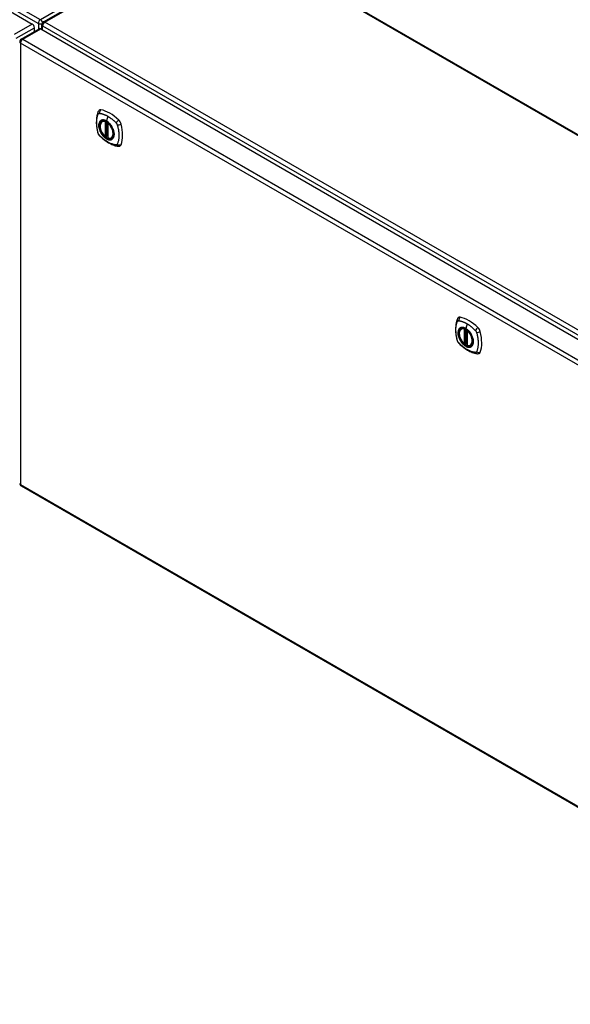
# Model space of a CAD drawing. Header units: inches. Extents: x 17 to 444, y 47 to 204.
# Tile 18 of 20: x 408 to 426, y 150 to 183. Entities that reach past the tile are written whole.
import ezdxf

# ---------------------------------------------------------------- set-up
doc = ezdxf.new("R2010")
doc.units = ezdxf.units.IN
doc.header["$MEASUREMENT"] = 0
doc.layers.add('Visible Edges(ANSI)', color=7, linetype='Continuous', lineweight=25)
doc.layers.add('Visible Tangent Edges(ANSI)', color=7, linetype='Continuous', lineweight=25)

msp = doc.modelspace()

# ---------------------------------------------------------------- linework, layer by layer
at = {"layer": 'Visible Edges(ANSI)'}
for p, q in [((379.002, 199.397), (408.421, 182.412)), ((414.299, 185.662), (408.782, 182.477)), ((414.398, 185.662), (442.963, 169.17)), ((408.491, 182.163), (408.491, 182.29)), ((408.733, 182.232), (408.733, 182.392)), ((408.06, 181.914), (408.651, 182.255)), ((408.7, 182.25), (438.119, 165.265)), ((410.71, 179.22), (410.72, 179.226)), ((410.904, 179.159), (410.904, 178.681)), ((410.904, 178.757), (410.864, 178.733)), ((410.836, 178.737), (410.822, 178.729)), ((410.85, 178.734), (410.848, 178.736)), ((411.023, 178.678), (411.033, 178.684)), ((422.484, 172.422), (422.494, 172.428)), ((422.679, 172.361), (422.679, 171.883)), ((422.61, 171.939), (422.596, 171.931)), ((422.625, 171.936), (422.623, 171.938)), ((422.679, 171.959), (422.638, 171.935)), ((422.797, 171.88), (422.807, 171.886)), ((408.06, 167.275), (437.479, 150.289))]:
    msp.add_line(p, q, dxfattribs=at)
at = {"layer": 'Visible Edges(ANSI)', "flags": 128}
for points in [[(410.576, 179.529), (410.568, 179.508), (410.562, 179.489), (410.556, 179.47), (410.552, 179.451), (410.547, 179.433), (410.543, 179.413), (410.536, 179.373), (410.53, 179.332), (410.526, 179.291), (410.524, 179.249), (410.523, 179.206), (410.524, 179.162), (410.526, 179.118), (410.53, 179.074), (410.535, 179.029), (410.542, 178.984), (410.551, 178.938), (410.561, 178.892), (410.566, 178.869), (410.569, 178.858), (410.573, 178.844)], [(410.614, 179.586), (410.601, 179.572), (410.59, 179.558), (410.582, 179.544), (410.576, 179.529)], [(410.808, 178.73), (410.794, 178.743), (410.78, 178.756), (410.767, 178.77), (410.754, 178.785), (410.742, 178.801), (410.73, 178.817), (410.719, 178.834), (410.708, 178.851), (410.698, 178.869), (410.689, 178.887), (410.68, 178.905), (410.672, 178.924), (410.665, 178.943), (410.659, 178.961), (410.654, 178.98), (410.649, 178.998), (410.646, 179.017), (410.643, 179.035), (410.642, 179.052), (410.641, 179.07), (410.642, 179.086), (410.643, 179.103), (410.645, 179.118), (410.649, 179.133), (410.653, 179.147), (410.658, 179.161), (410.664, 179.173), (410.672, 179.185), (410.68, 179.195), (410.689, 179.205), (410.699, 179.213), (410.71, 179.22)], [(410.962, 179.14), (410.981, 179.118), (410.999, 179.094), (411.015, 179.069), (411.031, 179.044), (411.045, 179.018), (411.058, 178.991), (411.07, 178.964), (411.08, 178.937)], [(410.573, 178.844), (410.577, 178.83), (410.582, 178.817), (410.588, 178.804), (410.595, 178.792), (410.602, 178.78), (410.61, 178.769), (410.619, 178.758), (410.628, 178.748)], [(410.628, 178.748), (410.638, 178.738), (410.647, 178.728), (410.665, 178.712), (410.699, 178.681), (410.734, 178.651), (410.77, 178.623), (410.806, 178.595), (410.843, 178.57), (410.88, 178.546), (410.917, 178.523), (410.955, 178.503), (410.993, 178.484), (411.031, 178.466), (411.069, 178.451), (411.107, 178.437), (411.145, 178.425), (411.183, 178.416), (411.202, 178.411), (411.213, 178.409), (411.224, 178.407)], [(410.848, 178.736), (410.846, 178.737), (410.842, 178.738), (410.839, 178.738), (410.836, 178.737)], [(411.023, 178.678), (411.011, 178.672), (410.998, 178.667), (410.985, 178.664), (410.971, 178.663), (410.957, 178.662), (410.943, 178.663), (410.928, 178.666), (410.913, 178.67)], [(411.224, 178.407), (411.239, 178.406), (411.256, 178.406), (411.273, 178.408), (411.291, 178.412)], [(422.35, 172.731), (422.343, 172.71), (422.336, 172.691), (422.331, 172.672), (422.326, 172.653), (422.322, 172.635), (422.318, 172.615), (422.31, 172.575), (422.305, 172.535), (422.301, 172.493), (422.298, 172.451), (422.297, 172.408), (422.298, 172.364), (422.301, 172.32), (422.304, 172.276), (422.31, 172.231), (422.317, 172.186), (422.325, 172.14), (422.335, 172.094), (422.34, 172.071), (422.343, 172.06), (422.347, 172.046)], [(422.388, 172.788), (422.375, 172.774), (422.365, 172.76), (422.356, 172.746), (422.35, 172.731)], [(422.583, 171.932), (422.569, 171.945), (422.555, 171.958), (422.542, 171.972), (422.529, 171.987), (422.516, 172.003), (422.504, 172.019), (422.493, 172.036), (422.482, 172.053), (422.472, 172.071), (422.463, 172.089), (422.454, 172.108), (422.447, 172.126), (422.44, 172.145), (422.433, 172.163), (422.428, 172.182), (422.424, 172.2), (422.42, 172.219), (422.418, 172.237), (422.416, 172.254), (422.416, 172.272), (422.416, 172.288), (422.417, 172.305), (422.42, 172.32), (422.423, 172.335), (422.427, 172.349), (422.432, 172.363), (422.439, 172.375), (422.446, 172.387), (422.454, 172.397), (422.463, 172.407), (422.473, 172.415), (422.484, 172.422)], [(422.737, 172.342), (422.755, 172.32), (422.773, 172.296), (422.79, 172.272), (422.805, 172.246), (422.82, 172.22), (422.833, 172.193), (422.844, 172.166), (422.854, 172.139)], [(422.347, 172.046), (422.351, 172.032), (422.357, 172.019), (422.362, 172.007), (422.369, 171.994), (422.376, 171.982), (422.384, 171.971), (422.393, 171.96), (422.403, 171.95)], [(422.403, 171.95), (422.412, 171.94), (422.422, 171.93), (422.439, 171.914), (422.473, 171.883), (422.509, 171.853), (422.545, 171.825), (422.581, 171.797), (422.617, 171.772), (422.654, 171.748), (422.692, 171.725), (422.729, 171.705), (422.767, 171.686), (422.805, 171.668), (422.843, 171.653), (422.881, 171.639), (422.919, 171.627), (422.958, 171.618), (422.977, 171.613), (422.987, 171.611), (422.998, 171.61)], [(422.623, 171.938), (422.62, 171.939), (422.617, 171.94), (422.613, 171.94), (422.61, 171.939)], [(422.797, 171.88), (422.785, 171.874), (422.772, 171.869), (422.759, 171.866), (422.746, 171.865), (422.731, 171.864), (422.717, 171.865), (422.702, 171.868), (422.687, 171.872)], [(422.998, 171.61), (423.013, 171.608), (423.03, 171.608), (423.048, 171.61), (423.066, 171.614)]]:
    msp.add_lwpolyline(points, dxfattribs=at)
at = {"layer": 'Visible Edges(ANSI)'}
for centre, radius, start, end in [((408.832, 182.392), 0.099, 120, 180), ((408.11, 181.829), 0.099, 120, 180), ((410.916, 179.159), 0.0118, 137.3656, 180), ((410.816, 178.739), 0.0118, 229.389, 300), ((410.858, 178.744), 0.0118, 232.1717, 300), ((410.916, 178.681), 0.0118, 180, 253.4446), ((422.691, 172.361), 0.0118, 137.3656, 180), ((422.59, 171.941), 0.0118, 229.389, 300), ((422.632, 171.946), 0.0118, 232.1717, 300), ((422.691, 171.883), 0.0118, 180, 253.4446), ((408.11, 167.36), 0.099, 180, 240)]:
    msp.add_arc(centre, radius, start, end, dxfattribs=at)
for centre, major_axis, start_param, end_param in [((408.421, 182.331), (-0.0495, 0.0857), 3.926991, 5.497787), ((408.7, 182.17), (-0.0495, 0.0857), 5.497787, 6.283185), ((410.713, 179.44), (-0.089, 0.153), 5.825423, 6.408181), ((410.964, 178.443), (-0.64, 1.108), 5.170151, 5.825423), ((410.859, 178.945), (0.157, -0.273), 2.363977, 7.060801), ((411.215, 179.15), (0.089, -0.153), 1.113034, 2.028558), ((410.476, 179.287), (-0.64, 1.108), 3.599355, 4.254627), ((411.215, 178.571), (0.089, -0.153), 6.158189, 6.740947), ((422.487, 172.642), (-0.089, 0.153), 5.825423, 6.408181), ((422.738, 171.645), (-0.64, 1.108), 5.170151, 5.825423), ((422.633, 172.147), (0.157, -0.273), 2.363977, 7.060801), ((422.989, 172.352), (0.089, -0.153), 1.113034, 2.028558), ((422.251, 172.489), (-0.64, 1.108), 3.599355, 4.254627), ((422.989, 171.773), (0.089, -0.153), 6.158189, 6.740947)]:
    msp.add_ellipse(centre, major_axis=major_axis, ratio=0.57735, start_param=start_param, end_param=end_param, dxfattribs=at)
for centre in [(410.855, 178.943), (422.63, 172.145)]:
    msp.add_ellipse(centre, major_axis=(-0.16, 0.277), ratio=0.57735, dxfattribs=at)
at = {"layer": 'Visible Tangent Edges(ANSI)'}
for p, q in [((379.063, 199.498), (408.622, 182.432)), ((408.692, 182.553), (379.133, 199.619)), ((414.208, 185.738), (408.692, 182.553)), ((408.832, 182.472), (414.348, 185.658)), ((442.963, 169.137), (414.348, 185.658)), ((408.421, 182.412), (407.83, 182.071)), ((407.9, 181.95), (408.491, 182.29)), ((408.622, 182.432), (408.622, 182.239)), ((408.762, 182.351), (438.32, 165.286)), ((408.762, 182.215), (408.762, 182.351)), ((438.39, 165.407), (408.832, 182.472)), ((408.11, 181.91), (408.7, 182.25)), ((437.459, 164.803), (408.04, 181.788)), ((408.04, 181.788), (408.04, 167.32)), ((408.11, 181.91), (437.529, 164.924)), ((410.898, 179.389), (410.854, 179.234)), ((410.807, 179.212), (410.807, 178.734)), ((410.824, 179.212), (410.831, 179.216)), ((410.824, 178.734), (410.824, 179.212)), ((410.835, 179.214), (410.835, 178.741)), ((410.851, 178.741), (410.851, 179.207)), ((410.866, 178.739), (410.866, 179.198)), ((410.908, 178.676), (410.908, 179.154)), ((410.904, 178.761), (410.866, 178.739)), ((410.835, 178.741), (410.824, 178.734)), ((422.582, 172.414), (422.582, 171.936)), ((422.599, 172.414), (422.605, 172.418)), ((422.599, 171.936), (422.599, 172.414)), ((422.61, 172.416), (422.61, 171.943)), ((422.625, 171.943), (422.625, 172.409)), ((422.673, 172.591), (422.629, 172.436)), ((422.64, 171.941), (422.64, 172.4)), ((422.682, 171.878), (422.682, 172.356)), ((422.61, 171.943), (422.599, 171.936)), ((422.679, 171.963), (422.64, 171.941)), ((408.04, 167.32), (437.459, 150.335))]:
    msp.add_line(p, q, dxfattribs=at)
at = {"layer": 'Visible Tangent Edges(ANSI)', "flags": 128}
for points in [[(410.586, 178.829), (410.577, 178.862), (410.569, 178.892), (410.562, 178.922), (410.556, 178.951), (410.551, 178.98), (410.546, 179.01), (410.542, 179.039), (410.539, 179.067), (410.536, 179.096), (410.535, 179.124), (410.533, 179.151), (410.533, 179.178), (410.533, 179.205), (410.535, 179.231), (410.536, 179.257), (410.539, 179.282), (410.542, 179.307), (410.546, 179.331), (410.551, 179.354), (410.556, 179.377), (410.562, 179.399), (410.569, 179.421), (410.577, 179.442), (410.586, 179.464)], [(410.586, 179.464), (410.587, 179.465), (410.587, 179.466), (410.588, 179.466), (410.588, 179.467), (410.589, 179.468), (410.589, 179.469), (410.59, 179.47), (410.59, 179.47), (410.591, 179.471), (410.592, 179.472), (410.592, 179.472), (410.593, 179.473), (410.593, 179.474), (410.594, 179.474), (410.595, 179.475), (410.595, 179.476), (410.596, 179.476), (410.597, 179.477), (410.598, 179.477), (410.598, 179.478), (410.599, 179.478), (410.6, 179.479), (410.6, 179.479), (410.601, 179.48)], [(410.601, 179.48), (410.602, 179.48), (410.603, 179.481), (410.604, 179.481), (410.604, 179.482), (410.605, 179.482), (410.606, 179.482), (410.607, 179.483), (410.608, 179.483), (410.609, 179.483), (410.609, 179.483), (410.61, 179.484), (410.611, 179.484), (410.612, 179.484), (410.613, 179.484), (410.614, 179.484), (410.615, 179.484), (410.616, 179.485), (410.617, 179.485), (410.618, 179.485), (410.619, 179.485), (410.62, 179.485), (410.621, 179.485), (410.621, 179.485), (410.622, 179.485)], [(410.622, 179.485), (410.635, 179.484), (410.646, 179.482), (410.657, 179.481), (410.668, 179.478), (410.679, 179.476), (410.691, 179.474), (410.702, 179.471), (410.713, 179.468), (410.724, 179.465), (410.736, 179.461), (410.747, 179.458), (410.759, 179.454), (410.77, 179.45), (410.782, 179.445), (410.793, 179.441), (410.805, 179.436), (410.817, 179.431), (410.828, 179.426), (410.84, 179.42), (410.852, 179.415), (410.863, 179.409), (410.875, 179.402), (410.887, 179.396), (410.898, 179.389)], [(410.898, 179.389), (410.91, 179.383), (410.922, 179.375), (410.933, 179.368), (410.945, 179.361), (410.957, 179.353), (410.968, 179.345), (410.98, 179.337), (410.991, 179.328), (411.003, 179.32), (411.014, 179.311), (411.026, 179.302), (411.037, 179.293), (411.048, 179.284), (411.06, 179.274), (411.071, 179.265), (411.082, 179.255), (411.093, 179.245), (411.104, 179.235), (411.115, 179.224), (411.127, 179.214), (411.137, 179.203), (411.148, 179.193), (411.159, 179.182), (411.172, 179.168)], [(410.66, 179.24), (410.651, 179.232), (410.643, 179.223), (410.635, 179.213), (410.628, 179.202), (410.622, 179.19), (410.617, 179.178), (410.612, 179.165), (410.609, 179.151), (410.606, 179.136), (410.604, 179.121), (410.602, 179.104), (410.602, 179.088), (410.602, 179.071), (410.604, 179.053), (410.606, 179.035), (410.609, 179.017), (410.613, 178.999), (410.617, 178.98), (410.622, 178.961), (410.628, 178.943), (410.635, 178.924), (410.643, 178.905), (410.651, 178.887), (410.66, 178.868)], [(411.08, 178.937), (411.097, 178.868), (411.104, 178.803), (411.099, 178.744), (411.083, 178.695), (411.056, 178.657), (411.02, 178.632), (410.977, 178.621), (410.928, 178.625), (410.875, 178.644), (410.822, 178.677), (410.77, 178.721), (410.722, 178.776), (410.68, 178.839), (410.646, 178.906), (410.622, 178.975), (410.609, 179.042), (410.606, 179.105), (410.616, 179.161), (410.636, 179.206), (410.666, 179.239), (410.705, 179.259), (410.751, 179.264), (410.802, 179.254), (410.855, 179.23)], [(410.693, 179.259), (410.692, 179.259), (410.69, 179.258), (410.689, 179.257), (410.687, 179.257), (410.686, 179.256), (410.684, 179.255), (410.683, 179.255), (410.681, 179.254), (410.68, 179.253), (410.679, 179.252), (410.677, 179.252), (410.676, 179.251), (410.674, 179.25), (410.673, 179.249), (410.672, 179.248), (410.67, 179.248), (410.669, 179.247), (410.668, 179.246), (410.666, 179.245), (410.665, 179.244), (410.664, 179.243), (410.662, 179.242), (410.661, 179.241), (410.66, 179.24)], [(410.854, 179.234), (410.847, 179.238), (410.84, 179.242), (410.833, 179.245), (410.825, 179.248), (410.818, 179.251), (410.811, 179.254), (410.804, 179.257), (410.797, 179.259), (410.79, 179.261), (410.783, 179.263), (410.776, 179.264), (410.769, 179.266), (410.762, 179.267), (410.755, 179.267), (410.749, 179.268), (410.742, 179.268), (410.735, 179.268), (410.729, 179.267), (410.723, 179.267), (410.717, 179.266), (410.711, 179.264), (410.705, 179.263), (410.699, 179.261), (410.693, 179.259)], [(411.015, 179.073), (411.009, 179.082), (411.004, 179.09), (410.998, 179.099), (410.992, 179.107), (410.986, 179.115), (410.979, 179.123), (410.973, 179.131), (410.966, 179.138), (410.96, 179.146), (410.953, 179.153), (410.947, 179.16), (410.94, 179.167), (410.933, 179.174), (410.926, 179.18), (410.919, 179.186), (410.912, 179.193), (410.905, 179.198), (410.898, 179.204), (410.891, 179.21), (410.883, 179.215), (410.876, 179.22), (410.869, 179.225), (410.862, 179.229), (410.854, 179.234)], [(410.855, 179.23), (410.859, 179.227), (410.864, 179.225), (410.869, 179.222), (410.873, 179.219), (410.878, 179.216), (410.883, 179.212), (410.887, 179.209), (410.892, 179.206), (410.896, 179.202), (410.901, 179.199), (410.905, 179.195), (410.91, 179.191), (410.914, 179.187), (410.919, 179.183), (410.923, 179.179), (410.928, 179.175), (410.932, 179.171), (410.937, 179.167), (410.941, 179.163), (410.945, 179.158), (410.949, 179.154), (410.954, 179.149), (410.958, 179.145), (410.962, 179.14)], [(411.048, 179.016), (411.047, 179.018), (411.046, 179.021), (411.045, 179.023), (411.043, 179.026), (411.042, 179.028), (411.041, 179.03), (411.039, 179.033), (411.038, 179.035), (411.037, 179.038), (411.035, 179.04), (411.034, 179.043), (411.032, 179.045), (411.031, 179.047), (411.03, 179.05), (411.028, 179.052), (411.027, 179.055), (411.025, 179.057), (411.024, 179.059), (411.022, 179.062), (411.021, 179.064), (411.02, 179.066), (411.018, 179.069), (411.017, 179.071), (411.015, 179.073)], [(411.172, 179.168), (411.174, 179.165), (411.176, 179.163), (411.178, 179.161), (411.18, 179.158), (411.182, 179.156), (411.183, 179.153), (411.185, 179.151), (411.187, 179.148), (411.189, 179.146), (411.19, 179.143), (411.192, 179.141), (411.193, 179.138), (411.195, 179.135), (411.196, 179.133), (411.198, 179.13), (411.199, 179.127), (411.201, 179.124), (411.202, 179.122), (411.203, 179.119), (411.204, 179.116), (411.205, 179.113), (411.206, 179.11), (411.207, 179.107), (411.208, 179.105)], [(411.208, 179.105), (411.218, 179.072), (411.226, 179.042), (411.233, 179.013), (411.239, 178.983), (411.245, 178.954), (411.249, 178.925), (411.254, 178.896), (411.257, 178.867), (411.26, 178.839), (411.262, 178.811), (411.263, 178.784), (411.264, 178.757), (411.263, 178.73), (411.262, 178.704), (411.26, 178.678), (411.257, 178.652), (411.254, 178.628), (411.249, 178.604), (411.244, 178.58), (411.239, 178.557), (411.233, 178.535), (411.226, 178.513), (411.218, 178.492), (411.208, 178.47)], [(410.622, 178.766), (410.621, 178.769), (410.619, 178.771), (410.617, 178.773), (410.615, 178.776), (410.613, 178.778), (410.611, 178.781), (410.609, 178.783), (410.608, 178.786), (410.606, 178.788), (410.604, 178.791), (410.603, 178.793), (410.601, 178.796), (410.6, 178.799), (410.598, 178.801), (410.597, 178.804), (410.595, 178.807), (410.594, 178.81), (410.593, 178.812), (410.592, 178.815), (410.59, 178.818), (410.589, 178.821), (410.588, 178.824), (410.587, 178.826), (410.586, 178.829)], [(411.172, 178.449), (411.148, 178.452), (411.127, 178.456), (411.104, 178.461), (411.082, 178.467), (411.06, 178.473), (411.037, 178.481), (411.014, 178.49), (410.991, 178.499), (410.968, 178.509), (410.945, 178.521), (410.922, 178.533), (410.898, 178.546), (410.875, 178.56), (410.852, 178.574), (410.828, 178.59), (410.805, 178.606), (410.782, 178.624), (410.759, 178.642), (410.736, 178.66), (410.713, 178.68), (410.691, 178.7), (410.668, 178.72), (410.646, 178.742), (410.622, 178.766)], [(410.66, 178.868), (410.661, 178.866), (410.662, 178.863), (410.664, 178.861), (410.665, 178.859), (410.666, 178.856), (410.668, 178.854), (410.669, 178.851), (410.67, 178.849), (410.672, 178.846), (410.673, 178.844), (410.674, 178.842), (410.676, 178.839), (410.677, 178.837), (410.679, 178.834), (410.68, 178.832), (410.681, 178.83), (410.683, 178.827), (410.684, 178.825), (410.686, 178.822), (410.687, 178.82), (410.689, 178.818), (410.69, 178.815), (410.692, 178.813), (410.693, 178.811)], [(410.693, 178.811), (410.705, 178.794), (410.717, 178.777), (410.729, 178.762), (410.742, 178.746), (410.755, 178.731), (410.769, 178.717), (410.783, 178.704), (410.797, 178.692), (410.811, 178.68), (410.825, 178.67), (410.84, 178.66), (410.855, 178.651), (410.869, 178.643), (410.884, 178.636), (410.898, 178.63), (410.912, 178.625), (410.926, 178.621), (410.94, 178.619), (410.954, 178.617), (410.967, 178.616), (410.98, 178.617), (410.992, 178.619), (411.004, 178.621), (411.015, 178.625)], [(410.851, 178.738), (410.851, 178.738), (410.851, 178.738), (410.851, 178.739), (410.851, 178.739), (410.851, 178.739), (410.851, 178.739), (410.851, 178.739), (410.851, 178.739), (410.851, 178.739), (410.851, 178.739), (410.851, 178.74), (410.851, 178.74), (410.851, 178.74), (410.851, 178.74), (410.851, 178.74), (410.851, 178.74), (410.851, 178.74), (410.851, 178.741), (410.851, 178.741), (410.851, 178.741), (410.851, 178.741), (410.851, 178.741), (410.851, 178.741), (410.851, 178.741)], [(411.048, 178.644), (411.057, 178.652), (411.066, 178.661), (411.073, 178.671), (411.08, 178.682), (411.086, 178.694), (411.092, 178.706), (411.096, 178.72), (411.1, 178.734), (411.103, 178.748), (411.105, 178.764), (411.106, 178.78), (411.107, 178.797), (411.106, 178.814), (411.105, 178.831), (411.103, 178.849), (411.1, 178.867), (411.096, 178.886), (411.092, 178.904), (411.086, 178.923), (411.08, 178.942), (411.073, 178.96), (411.066, 178.979), (411.057, 178.998), (411.048, 179.016)], [(410.835, 178.741), (410.835, 178.741), (410.835, 178.741), (410.835, 178.74), (410.835, 178.74), (410.835, 178.74), (410.835, 178.74), (410.835, 178.74), (410.835, 178.74), (410.835, 178.74), (410.835, 178.74), (410.835, 178.74), (410.835, 178.74), (410.835, 178.74), (410.835, 178.74), (410.835, 178.74), (410.835, 178.74), (410.835, 178.74), (410.835, 178.739), (410.835, 178.739), (410.835, 178.739), (410.835, 178.739), (410.835, 178.739), (410.835, 178.739), (410.835, 178.739)], [(410.835, 178.739), (410.835, 178.739), (410.835, 178.739), (410.835, 178.738), (410.835, 178.738), (410.835, 178.738), (410.835, 178.738), (410.835, 178.738), (410.835, 178.738), (410.835, 178.738), (410.835, 178.737), (410.835, 178.737), (410.835, 178.737), (410.835, 178.737), (410.835, 178.737), (410.835, 178.737), (410.835, 178.737), (410.835, 178.737), (410.835, 178.737), (410.835, 178.737), (410.835, 178.737), (410.835, 178.737), (410.835, 178.737), (410.835, 178.737), (410.835, 178.737)], [(410.835, 178.737), (410.835, 178.737), (410.835, 178.737), (410.835, 178.737), (410.835, 178.737), (410.835, 178.737), (410.835, 178.737), (410.835, 178.737), (410.835, 178.737), (410.835, 178.737), (410.835, 178.737), (410.835, 178.737), (410.835, 178.737), (410.835, 178.737), (410.835, 178.737), (410.835, 178.737), (410.835, 178.737), (410.835, 178.737), (410.835, 178.737), (410.836, 178.737), (410.836, 178.737), (410.836, 178.737), (410.836, 178.737), (410.836, 178.737), (410.836, 178.737)], [(410.848, 178.736), (410.848, 178.736), (410.849, 178.736), (410.849, 178.736), (410.849, 178.736), (410.849, 178.736), (410.849, 178.736), (410.849, 178.736), (410.849, 178.735), (410.849, 178.735), (410.849, 178.735), (410.849, 178.735), (410.849, 178.735), (410.849, 178.735), (410.849, 178.735), (410.849, 178.735), (410.849, 178.735), (410.849, 178.735), (410.849, 178.735), (410.849, 178.735), (410.849, 178.735), (410.85, 178.735), (410.85, 178.735), (410.85, 178.735), (410.85, 178.735)], [(410.85, 178.735), (410.85, 178.735), (410.85, 178.735), (410.85, 178.735), (410.85, 178.735), (410.85, 178.735), (410.85, 178.735), (410.85, 178.736), (410.85, 178.736), (410.85, 178.736), (410.85, 178.736), (410.85, 178.736), (410.85, 178.736), (410.85, 178.736), (410.85, 178.736), (410.85, 178.737), (410.85, 178.737), (410.85, 178.737), (410.85, 178.737), (410.85, 178.737), (410.85, 178.737), (410.85, 178.738), (410.851, 178.738), (410.851, 178.738), (410.851, 178.738)], [(411.015, 178.625), (411.017, 178.626), (411.018, 178.626), (411.02, 178.627), (411.021, 178.627), (411.022, 178.628), (411.024, 178.629), (411.025, 178.629), (411.027, 178.63), (411.028, 178.631), (411.03, 178.632), (411.031, 178.632), (411.032, 178.633), (411.034, 178.634), (411.035, 178.635), (411.037, 178.636), (411.038, 178.637), (411.039, 178.637), (411.041, 178.638), (411.042, 178.639), (411.043, 178.64), (411.044, 178.641), (411.046, 178.642), (411.047, 178.643), (411.048, 178.644)], [(411.208, 178.47), (411.207, 178.468), (411.206, 178.467), (411.205, 178.465), (411.204, 178.464), (411.203, 178.462), (411.202, 178.461), (411.201, 178.46), (411.199, 178.458), (411.198, 178.457), (411.196, 178.456), (411.195, 178.455), (411.193, 178.454), (411.192, 178.453), (411.19, 178.453), (411.189, 178.452), (411.187, 178.451), (411.185, 178.451), (411.183, 178.45), (411.182, 178.45), (411.18, 178.45), (411.178, 178.449), (411.176, 178.449), (411.174, 178.449), (411.172, 178.449)], [(422.361, 172.031), (422.351, 172.064), (422.344, 172.094), (422.337, 172.124), (422.331, 172.153), (422.325, 172.182), (422.321, 172.212), (422.317, 172.241), (422.313, 172.269), (422.311, 172.298), (422.309, 172.326), (422.308, 172.353), (422.307, 172.38), (422.308, 172.407), (422.309, 172.433), (422.311, 172.459), (422.313, 172.484), (422.317, 172.509), (422.321, 172.533), (422.325, 172.556), (422.331, 172.579), (422.337, 172.602), (422.344, 172.623), (422.351, 172.644), (422.361, 172.666)], [(422.361, 172.666), (422.361, 172.667), (422.362, 172.668), (422.362, 172.668), (422.363, 172.669), (422.363, 172.67), (422.364, 172.671), (422.364, 172.672), (422.365, 172.672), (422.365, 172.673), (422.366, 172.674), (422.367, 172.675), (422.367, 172.675), (422.368, 172.676), (422.368, 172.677), (422.369, 172.677), (422.37, 172.678), (422.371, 172.678), (422.371, 172.679), (422.372, 172.68), (422.373, 172.68), (422.373, 172.681), (422.374, 172.681), (422.375, 172.682), (422.376, 172.682)], [(422.376, 172.682), (422.376, 172.682), (422.377, 172.683), (422.378, 172.683), (422.379, 172.684), (422.38, 172.684), (422.38, 172.684), (422.381, 172.685), (422.382, 172.685), (422.383, 172.685), (422.384, 172.685), (422.385, 172.686), (422.386, 172.686), (422.386, 172.686), (422.387, 172.686), (422.388, 172.686), (422.389, 172.687), (422.39, 172.687), (422.391, 172.687), (422.392, 172.687), (422.393, 172.687), (422.394, 172.687), (422.395, 172.687), (422.396, 172.687), (422.397, 172.687)], [(422.397, 172.687), (422.41, 172.686), (422.421, 172.685), (422.432, 172.683), (422.443, 172.68), (422.454, 172.678), (422.465, 172.676), (422.476, 172.673), (422.488, 172.67), (422.499, 172.667), (422.51, 172.663), (422.522, 172.66), (422.533, 172.656), (422.545, 172.652), (422.556, 172.647), (422.568, 172.643), (422.579, 172.638), (422.591, 172.633), (422.603, 172.628), (422.614, 172.622), (422.626, 172.617), (422.638, 172.611), (422.649, 172.604), (422.661, 172.598), (422.673, 172.591)], [(422.434, 172.442), (422.425, 172.434), (422.417, 172.425), (422.41, 172.415), (422.403, 172.404), (422.397, 172.393), (422.391, 172.38), (422.387, 172.367), (422.383, 172.353), (422.38, 172.338), (422.378, 172.323), (422.377, 172.307), (422.376, 172.29), (422.377, 172.273), (422.378, 172.255), (422.38, 172.237), (422.383, 172.219), (422.387, 172.201), (422.391, 172.182), (422.397, 172.163), (422.403, 172.145), (422.41, 172.126), (422.417, 172.107), (422.425, 172.089), (422.434, 172.07)], [(422.854, 172.139), (422.872, 172.07), (422.878, 172.005), (422.873, 171.946), (422.857, 171.897), (422.83, 171.859), (422.795, 171.834), (422.751, 171.823), (422.702, 171.828), (422.65, 171.846), (422.596, 171.879), (422.544, 171.923), (422.496, 171.978), (422.454, 172.041), (422.421, 172.108), (422.396, 172.177), (422.383, 172.244), (422.381, 172.307), (422.39, 172.363), (422.41, 172.408), (422.44, 172.441), (422.479, 172.461), (422.525, 172.466), (422.576, 172.456), (422.629, 172.432)], [(422.468, 172.461), (422.466, 172.461), (422.465, 172.46), (422.463, 172.459), (422.462, 172.459), (422.46, 172.458), (422.459, 172.457), (422.457, 172.457), (422.456, 172.456), (422.454, 172.455), (422.453, 172.455), (422.452, 172.454), (422.45, 172.453), (422.449, 172.452), (422.447, 172.451), (422.446, 172.45), (422.445, 172.45), (422.443, 172.449), (422.442, 172.448), (422.441, 172.447), (422.439, 172.446), (422.438, 172.445), (422.437, 172.444), (422.436, 172.443), (422.434, 172.442)], [(422.629, 172.436), (422.622, 172.44), (422.614, 172.444), (422.607, 172.447), (422.6, 172.45), (422.593, 172.454), (422.585, 172.456), (422.578, 172.459), (422.571, 172.461), (422.564, 172.463), (422.557, 172.465), (422.55, 172.467), (422.543, 172.468), (422.536, 172.469), (422.53, 172.469), (422.523, 172.47), (422.516, 172.47), (422.51, 172.47), (422.503, 172.469), (422.497, 172.469), (422.491, 172.468), (422.485, 172.467), (422.479, 172.465), (422.473, 172.463), (422.468, 172.461)], [(422.789, 172.275), (422.784, 172.284), (422.778, 172.292), (422.772, 172.301), (422.766, 172.309), (422.76, 172.317), (422.754, 172.325), (422.747, 172.333), (422.741, 172.34), (422.734, 172.348), (422.728, 172.355), (422.721, 172.362), (422.714, 172.369), (422.707, 172.376), (422.7, 172.382), (422.693, 172.388), (422.686, 172.395), (422.679, 172.401), (422.672, 172.406), (422.665, 172.412), (422.658, 172.417), (422.651, 172.422), (422.643, 172.427), (422.636, 172.431), (422.629, 172.436)], [(422.629, 172.432), (422.634, 172.429), (422.638, 172.427), (422.643, 172.424), (422.648, 172.421), (422.652, 172.418), (422.657, 172.414), (422.661, 172.411), (422.666, 172.408), (422.671, 172.404), (422.675, 172.401), (422.68, 172.397), (422.684, 172.393), (422.689, 172.389), (422.693, 172.385), (422.698, 172.381), (422.702, 172.377), (422.707, 172.373), (422.711, 172.369), (422.715, 172.365), (422.72, 172.36), (422.724, 172.356), (422.728, 172.351), (422.732, 172.347), (422.737, 172.342)], [(422.673, 172.591), (422.684, 172.585), (422.696, 172.577), (422.708, 172.57), (422.719, 172.563), (422.731, 172.555), (422.743, 172.547), (422.754, 172.539), (422.766, 172.53), (422.777, 172.522), (422.789, 172.513), (422.8, 172.504), (422.811, 172.495), (422.823, 172.486), (422.834, 172.476), (422.845, 172.467), (422.857, 172.457), (422.868, 172.447), (422.879, 172.437), (422.89, 172.426), (422.901, 172.416), (422.912, 172.405), (422.923, 172.395), (422.934, 172.384), (422.946, 172.37)], [(422.946, 172.37), (422.948, 172.367), (422.95, 172.365), (422.952, 172.363), (422.954, 172.36), (422.956, 172.358), (422.958, 172.356), (422.96, 172.353), (422.961, 172.351), (422.963, 172.348), (422.965, 172.345), (422.966, 172.343), (422.968, 172.34), (422.969, 172.337), (422.971, 172.335), (422.972, 172.332), (422.974, 172.329), (422.975, 172.326), (422.976, 172.324), (422.977, 172.321), (422.979, 172.318), (422.98, 172.315), (422.981, 172.312), (422.982, 172.31), (422.983, 172.307)], [(422.983, 172.307), (422.993, 172.274), (423, 172.244), (423.007, 172.215), (423.013, 172.185), (423.019, 172.156), (423.024, 172.127), (423.028, 172.098), (423.032, 172.07), (423.034, 172.041), (423.036, 172.013), (423.038, 171.986), (423.038, 171.959), (423.038, 171.932), (423.036, 171.906), (423.034, 171.88), (423.032, 171.855), (423.028, 171.83), (423.024, 171.806), (423.019, 171.782), (423.013, 171.759), (423.007, 171.737), (423, 171.715), (422.993, 171.694), (422.983, 171.672)], [(422.397, 171.968), (422.395, 171.971), (422.393, 171.973), (422.391, 171.975), (422.389, 171.978), (422.387, 171.98), (422.386, 171.983), (422.384, 171.985), (422.382, 171.988), (422.38, 171.99), (422.379, 171.993), (422.377, 171.995), (422.376, 171.998), (422.374, 172.001), (422.373, 172.004), (422.371, 172.006), (422.37, 172.009), (422.368, 172.012), (422.367, 172.015), (422.366, 172.017), (422.365, 172.02), (422.364, 172.023), (422.363, 172.026), (422.362, 172.029), (422.361, 172.031)], [(422.946, 171.651), (422.923, 171.654), (422.901, 171.658), (422.879, 171.663), (422.857, 171.669), (422.834, 171.675), (422.811, 171.683), (422.789, 171.692), (422.766, 171.701), (422.743, 171.711), (422.719, 171.723), (422.696, 171.735), (422.673, 171.748), (422.649, 171.762), (422.626, 171.776), (422.603, 171.792), (422.58, 171.808), (422.556, 171.826), (422.533, 171.844), (422.51, 171.862), (422.488, 171.882), (422.465, 171.902), (422.443, 171.922), (422.421, 171.944), (422.397, 171.968)], [(422.434, 172.07), (422.436, 172.068), (422.437, 172.066), (422.438, 172.063), (422.439, 172.061), (422.441, 172.058), (422.442, 172.056), (422.443, 172.053), (422.445, 172.051), (422.446, 172.048), (422.447, 172.046), (422.449, 172.044), (422.45, 172.041), (422.452, 172.039), (422.453, 172.036), (422.454, 172.034), (422.456, 172.032), (422.457, 172.029), (422.459, 172.027), (422.46, 172.025), (422.462, 172.022), (422.463, 172.02), (422.465, 172.017), (422.466, 172.015), (422.468, 172.013)], [(422.468, 172.013), (422.479, 171.996), (422.491, 171.98), (422.503, 171.964), (422.516, 171.948), (422.53, 171.934), (422.543, 171.92), (422.557, 171.906), (422.571, 171.894), (422.585, 171.882), (422.6, 171.872), (422.614, 171.862), (422.629, 171.853), (422.643, 171.845), (422.658, 171.838), (422.672, 171.832), (422.686, 171.827), (422.701, 171.824), (422.714, 171.821), (422.728, 171.819), (422.741, 171.819), (422.754, 171.819), (422.766, 171.821), (422.778, 171.823), (422.789, 171.827)], [(422.823, 172.218), (422.821, 172.22), (422.82, 172.223), (422.819, 172.225), (422.818, 172.228), (422.816, 172.23), (422.815, 172.233), (422.814, 172.235), (422.812, 172.237), (422.811, 172.24), (422.81, 172.242), (422.808, 172.245), (422.807, 172.247), (422.805, 172.249), (422.804, 172.252), (422.803, 172.254), (422.801, 172.257), (422.8, 172.259), (422.798, 172.261), (422.797, 172.264), (422.795, 172.266), (422.794, 172.268), (422.792, 172.271), (422.791, 172.273), (422.789, 172.275)], [(422.823, 171.846), (422.832, 171.854), (422.84, 171.863), (422.848, 171.873), (422.854, 171.884), (422.861, 171.896), (422.866, 171.908), (422.871, 171.922), (422.874, 171.936), (422.877, 171.951), (422.879, 171.966), (422.881, 171.982), (422.881, 171.999), (422.881, 172.016), (422.879, 172.033), (422.877, 172.051), (422.874, 172.069), (422.871, 172.088), (422.866, 172.106), (422.861, 172.125), (422.854, 172.144), (422.848, 172.162), (422.84, 172.181), (422.832, 172.2), (422.823, 172.218)], [(422.61, 171.941), (422.61, 171.941), (422.61, 171.941), (422.61, 171.941), (422.61, 171.94), (422.61, 171.94), (422.61, 171.94), (422.61, 171.94), (422.609, 171.94), (422.609, 171.94), (422.609, 171.939), (422.609, 171.939), (422.609, 171.939), (422.609, 171.939), (422.609, 171.939), (422.609, 171.939), (422.609, 171.939), (422.61, 171.939), (422.61, 171.939), (422.61, 171.939), (422.61, 171.939), (422.61, 171.939), (422.61, 171.939), (422.61, 171.939), (422.61, 171.939)], [(422.61, 171.943), (422.61, 171.943), (422.61, 171.943), (422.61, 171.943), (422.61, 171.942), (422.61, 171.942), (422.61, 171.942), (422.61, 171.942), (422.61, 171.942), (422.61, 171.942), (422.61, 171.942), (422.61, 171.942), (422.61, 171.942), (422.61, 171.942), (422.61, 171.942), (422.61, 171.942), (422.61, 171.942), (422.61, 171.942), (422.61, 171.942), (422.61, 171.941), (422.61, 171.941), (422.61, 171.941), (422.61, 171.941), (422.61, 171.941), (422.61, 171.941)], [(422.61, 171.939), (422.61, 171.939), (422.61, 171.939), (422.61, 171.939), (422.61, 171.939), (422.61, 171.939), (422.61, 171.939), (422.61, 171.939), (422.61, 171.939), (422.61, 171.939), (422.61, 171.939), (422.61, 171.939), (422.61, 171.939), (422.61, 171.939), (422.61, 171.939), (422.61, 171.939), (422.61, 171.939), (422.61, 171.939), (422.61, 171.939), (422.61, 171.939), (422.61, 171.939), (422.61, 171.939), (422.61, 171.939), (422.61, 171.939), (422.61, 171.939)], [(422.623, 171.938), (422.623, 171.938), (422.623, 171.938), (422.623, 171.938), (422.623, 171.938), (422.623, 171.938), (422.623, 171.938), (422.623, 171.938), (422.623, 171.938), (422.623, 171.938), (422.623, 171.937), (422.623, 171.937), (422.623, 171.937), (422.624, 171.937), (422.624, 171.937), (422.624, 171.937), (422.624, 171.937), (422.624, 171.937), (422.624, 171.937), (422.624, 171.937), (422.624, 171.937), (422.624, 171.937), (422.624, 171.937), (422.624, 171.937), (422.624, 171.937)], [(422.624, 171.937), (422.624, 171.937), (422.624, 171.937), (422.624, 171.937), (422.624, 171.937), (422.624, 171.937), (422.624, 171.938), (422.624, 171.938), (422.624, 171.938), (422.624, 171.938), (422.624, 171.938), (422.624, 171.938), (422.625, 171.938), (422.625, 171.938), (422.625, 171.938), (422.625, 171.939), (422.625, 171.939), (422.625, 171.939), (422.625, 171.939), (422.625, 171.939), (422.625, 171.939), (422.625, 171.94), (422.625, 171.94), (422.625, 171.94), (422.625, 171.94)], [(422.625, 171.94), (422.625, 171.94), (422.625, 171.94), (422.625, 171.941), (422.625, 171.941), (422.625, 171.941), (422.625, 171.941), (422.625, 171.941), (422.625, 171.941), (422.625, 171.941), (422.625, 171.942), (422.625, 171.942), (422.625, 171.942), (422.625, 171.942), (422.625, 171.942), (422.625, 171.942), (422.625, 171.942), (422.625, 171.942), (422.625, 171.943), (422.625, 171.943), (422.625, 171.943), (422.625, 171.943), (422.625, 171.943), (422.625, 171.943), (422.625, 171.943)], [(422.789, 171.827), (422.791, 171.828), (422.792, 171.828), (422.794, 171.829), (422.795, 171.829), (422.797, 171.83), (422.798, 171.831), (422.8, 171.832), (422.801, 171.832), (422.803, 171.833), (422.804, 171.834), (422.805, 171.834), (422.807, 171.835), (422.808, 171.836), (422.81, 171.837), (422.811, 171.838), (422.812, 171.839), (422.814, 171.84), (422.815, 171.84), (422.816, 171.841), (422.818, 171.842), (422.819, 171.843), (422.82, 171.844), (422.821, 171.845), (422.823, 171.846)], [(422.983, 171.672), (422.982, 171.67), (422.981, 171.669), (422.98, 171.667), (422.979, 171.666), (422.977, 171.664), (422.976, 171.663), (422.975, 171.662), (422.974, 171.66), (422.972, 171.659), (422.971, 171.658), (422.969, 171.657), (422.968, 171.656), (422.966, 171.655), (422.965, 171.655), (422.963, 171.654), (422.961, 171.653), (422.96, 171.653), (422.958, 171.652), (422.956, 171.652), (422.954, 171.652), (422.952, 171.651), (422.95, 171.651), (422.948, 171.651), (422.946, 171.651)]]:
    msp.add_lwpolyline(points, dxfattribs=at)
at = {"layer": 'Visible Tangent Edges(ANSI)'}
for centre, major_axis, ratio, start_param, end_param in [((408.692, 182.472), (0.0495, 0.0857), 0.57735, 0.785398, 2.356194), ((408.692, 182.472), (-0.099, 0), 0.57735, 0.785398, 2.050655), ((408.692, 182.472), (-0.0495, 0.0857), 0.57735, 4.23253, 5.497787), ((408.832, 182.392), (-0.099, 0), 0.57735, 0, 0.785398), ((408.832, 182.392), (-0.0495, -0.0857), 0.57735, 3.926991, 5.497787), ((408.832, 182.392), (-0.0495, 0.0857), 0.57735, 5.497787, 6.283185), ((408.11, 181.829), (-0.099, 0), 0.57735, 0, 0.785398), ((408.11, 181.829), (-0.0495, -0.0857), 0.57735, 3.926991, 5.497787), ((408.11, 181.829), (-0.0495, 0.0857), 0.57735, 5.497787, 6.283185), ((410.686, 179.487), (-0.11, 0.042), 0.704518, 0, 0.765179), ((410.713, 179.503), (0.027, 0.115), 0.753705, 0.761071, 1.898341), ((410.858, 178.944), (-0.173, 0.3), 0.57735, 5.055237, 10.652726), ((410.858, 178.944), (-0.151, 0.261), 0.57735, 5.735752, 8.401415), ((410.866, 178.949), (-0.156, 0.271), 0.57735, 6.166197, 6.283185), ((410.816, 179.217), (-0.0034, -0.0113), 0.697177, 4.264021, 5.346931), ((410.816, 179.217), (-0.0118, 0), 0.57735, 0.785398, 2.356194), ((410.816, 179.217), (0.0059, -0.0102), 0.57735, 0.785398, 1.517295), ((410.858, 179.234), (-0.00246, -0.00426), 0.57735, 5.126896, 6.141288), ((410.916, 179.159), (-0.0118, 0), 0.57735, 0, 0.785398), ((410.916, 179.159), (0.00769, 0.00897), 0.424984, 1.537927, 2.449935), ((410.858, 178.944), (0.151, -0.261), 0.57735, 5.735752, 8.401415), ((411.242, 179.197), (0.0787, 0.088), 0.341266, 1.05898, 2.19625), ((411.269, 179.151), (0.116, 0.024), 0.341266, 4.086935, 5.224206), ((410.686, 178.876), (-0.114, -0.032), 0.390453, 0, 0.392125), ((410.713, 178.83), (-0.0849, -0.0822), 0.390453, 5.89106, 6.283185), ((410.844, 178.733), (-0.0116, 0.0022), 0.653911, 4.189362, 5.615943), ((410.844, 178.736), (-0.0118, 0), 0.57735, 4.088863, 5.497787), ((410.816, 178.739), (0.0118, 0), 0.57735, 3.926991, 5.497787), ((410.816, 178.739), (-0.00769, -0.00897), 0.424984, 5.591528, 6.283185), ((410.816, 178.739), (0.0059, -0.0102), 0.57735, 0, 0.785398), ((410.842, 178.727), (-0.0092, 0.00741), 0.983841, 4.634609, 5.950564), ((410.858, 178.744), (-0.00724, -0.00933), 0.470841, 6.079443, 6.283185), ((410.858, 178.744), (0.0118, 0), 0.57735, 4.073452, 5.497787), ((410.858, 178.744), (0.0059, -0.0102), 0.57735, 0, 0.785398), ((410.916, 178.681), (-0.0118, 0), 0.57735, 0, 0.785398), ((410.916, 178.681), (-0.0034, -0.0113), 0.697177, 5.346931, 6.283185), ((410.866, 178.949), (0.156, -0.271), 0.57735, 0, 0.116988), ((411.242, 178.524), (-0.019, -0.117), 0.704518, 5.518007, 6.283185), ((411.269, 178.54), (0.113, -0.035), 0.753705, 4.384844, 5.522115), ((422.461, 172.689), (-0.11, 0.042), 0.704518, 0, 0.765179), ((422.488, 172.705), (0.027, 0.115), 0.753705, 0.761071, 1.898341), ((422.632, 172.146), (-0.173, 0.3), 0.57735, 5.055237, 10.652726), ((422.632, 172.146), (-0.151, 0.261), 0.57735, 5.735752, 8.401415), ((422.64, 172.151), (-0.156, 0.271), 0.57735, 6.166197, 6.283185), ((422.59, 172.419), (-0.0034, -0.0113), 0.697177, 4.264021, 5.346931), ((422.59, 172.419), (-0.0118, 0), 0.57735, 0.785398, 2.356194), ((422.59, 172.419), (0.0059, -0.0102), 0.57735, 0.785398, 1.517295), ((422.632, 172.436), (-0.00246, -0.00426), 0.57735, 5.126896, 6.141288), ((422.691, 172.361), (-0.0118, 0), 0.57735, 0, 0.785398), ((422.691, 172.361), (0.00769, 0.00897), 0.424984, 1.537927, 2.449935), ((422.632, 172.146), (0.151, -0.261), 0.57735, 5.735752, 8.401415), ((423.017, 172.399), (0.0787, 0.088), 0.341266, 1.05898, 2.19625), ((423.044, 172.353), (0.116, 0.024), 0.341266, 4.086935, 5.224206), ((422.461, 172.078), (-0.114, -0.032), 0.390453, 0, 0.392125), ((422.488, 172.032), (-0.0849, -0.0822), 0.390453, 5.89106, 6.283185), ((422.59, 171.941), (-0.00769, -0.00897), 0.424984, 5.591528, 6.283185), ((422.59, 171.941), (0.0118, 0), 0.57735, 3.926991, 5.497787), ((422.59, 171.941), (0.0059, -0.0102), 0.57735, 0, 0.785398), ((422.618, 171.938), (-0.0118, 0), 0.57735, 4.088863, 5.497787), ((422.618, 171.935), (-0.0116, 0.0022), 0.653911, 4.189362, 5.615943), ((422.616, 171.929), (-0.0092, 0.00741), 0.983841, 4.634609, 5.950564), ((422.632, 171.946), (-0.00724, -0.00933), 0.470841, 6.079443, 6.283185), ((422.632, 171.946), (0.0118, 0), 0.57735, 4.073452, 5.497787), ((422.632, 171.946), (0.0059, -0.0102), 0.57735, 0, 0.785398), ((422.691, 171.883), (-0.0118, 0), 0.57735, 0, 0.785398), ((422.691, 171.883), (-0.0034, -0.0113), 0.697177, 5.346931, 6.283185), ((422.64, 172.151), (0.156, -0.271), 0.57735, 0, 0.116988), ((423.017, 171.726), (-0.019, -0.117), 0.704518, 5.518007, 6.283185), ((423.044, 171.742), (0.113, -0.035), 0.753705, 4.384844, 5.522115), ((408.11, 167.36), (-0.099, 0), 0.57735, 0, 0.785398), ((408.11, 167.36), (-0.0495, -0.0857), 0.57735, 5.497787, 6.283185)]:
    msp.add_ellipse(centre, major_axis=major_axis, ratio=ratio, start_param=start_param, end_param=end_param, dxfattribs=at)
for centre, major_axis in [((410.859, 178.945), (0.171, -0.296)), ((410.856, 178.943), (-0.163, 0.282)), ((410.855, 178.943), (0.162, -0.281)), ((422.633, 172.147), (0.171, -0.296)), ((422.63, 172.145), (-0.163, 0.282)), ((422.63, 172.145), (0.162, -0.281))]:
    msp.add_ellipse(centre, major_axis=major_axis, ratio=0.57735, dxfattribs=at)

doc.saveas('drawing.dxf')
